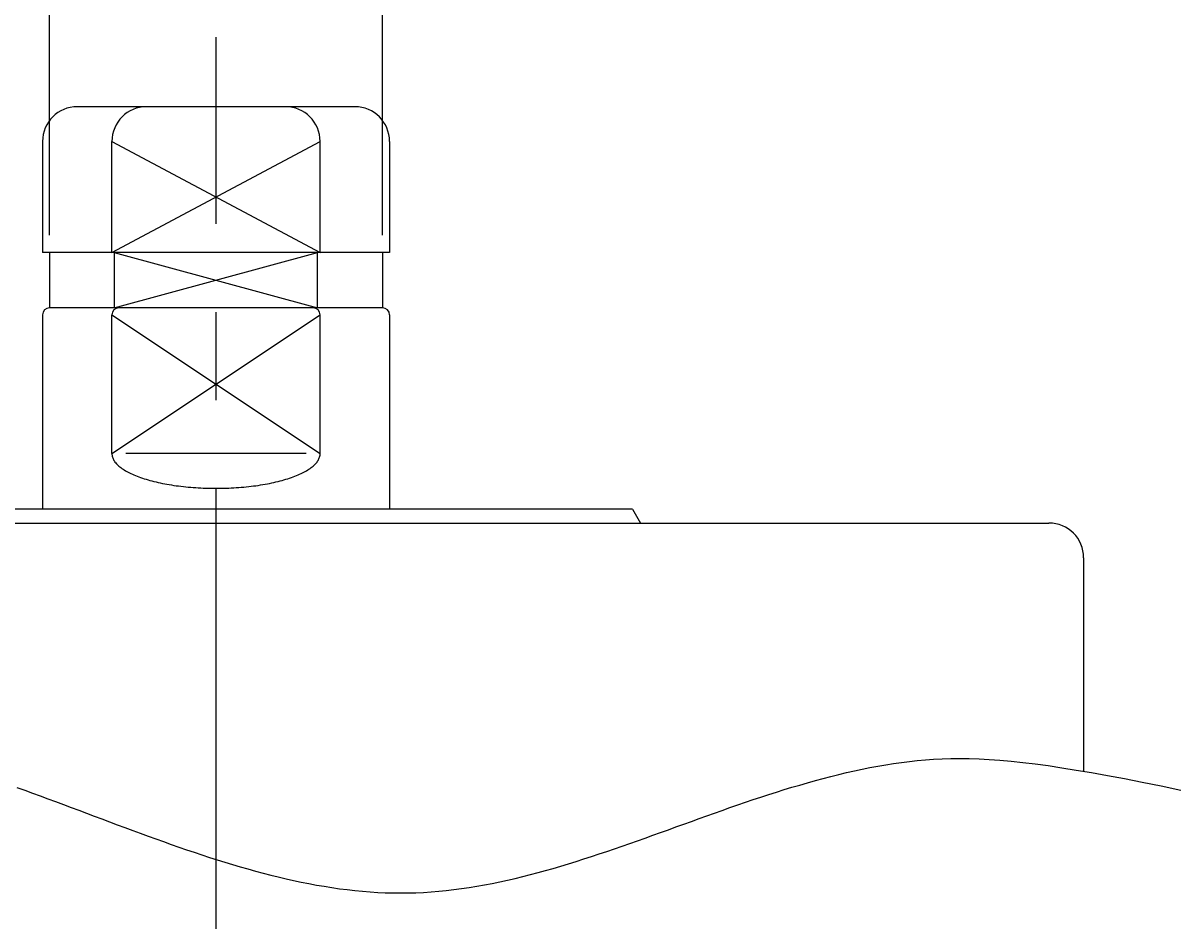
# Model space of a CAD drawing. Extents: x 521 to 631, y -258 to -158.
# Tile 2 of 12: x 533 to 549, y -258 to -245. Entities that reach past the tile are written whole.
import ezdxf

# ---------------------------------------------------------------- set-up
doc = ezdxf.new("R2010")
doc.units = 0
doc.header["$LTSCALE"] = 0.2
doc.linetypes.add('CENTER', pattern=[50.8, 31.75, -6.35, 6.35, -6.35])
doc.layers.get('0').update_dxf_attribs({"linetype": 'CONTINUOUS'})
doc.layers.get('DEFPOINTS').update_dxf_attribs({"linetype": 'CONTINUOUS'})
for name, color, linetype in [('18-0-CON', 3, 'CONTINUOUS'), ('18-2-CEN', 1, 'CENTER'), ('35-0-CON', 7, 'CONTINUOUS')]:
    doc.layers.add(name, color=color, linetype=linetype)
doc.styles.add('DIMENSION', font='isocp.shx', dxfattribs={"bigfont": 'bigfont.shx'})
doc.dimstyles.get("Standard").update_dxf_attribs({"dimtxt": 0.18, "dimasz": 0.18, "dimexe": 0.18, "dimexo": 0.0625, "dimgap": 0.09, "dimtad": 0, "dimtih": 1, "dimtoh": 1, "dimzin": 0, "dimcen": 0.09, "dimazin": 3, "dimtfac": 1, "dimtofl": 0, "dimtmove": 0, "dimatfit": 3})

# ---------------------------------------------------------------- blocks, each defined once
blk = doc.blocks.new('_OPEN30')
at = {"color": 0, "linetype": 'BYBLOCK'}
for p, q in [((-1, 0.268), (0, 0)), ((0, 0), (-1, -0.268)), ((0, 0), (-1, 0))]:
    blk.add_line(p, q, dxfattribs=at)
blk = doc.blocks.new('*U104')
at = {"layer": '18-0-CON', "color": 161, "style": 'DIMENSION'}
blk.add_text('∅4.8', height=2.25, dxfattribs=at).set_placement((539.273, -239.775))
blk = doc.blocks.new('*D33')
at = {"layer": '18-0-CON', "color": 161}
for p, q in [((533.061, -247.875), (533.061, -239.025)), ((537.861, -247.875), (537.861, -239.025)), ((534.561, -240.025), (536.361, -240.025)), ((537.861, -240.025), (545.261, -240.025))]:
    blk.add_line(p, q, dxfattribs=at)
at = {"layer": 'DEFPOINTS', "color": 0}
for p in [(537.861, -240.025), (533.061, -248.125), (537.861, -248.125)]:
    blk.add_point(p, dxfattribs=at)
at = {"layer": '18-0-CON'}
blk.add_blockref('*U104', (0, 0), dxfattribs=at)
at = {"layer": '18-0-CON', "color": 161, "xscale": 1.500000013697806, "yscale": 1.500000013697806, "zscale": 1.500000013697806, "rotation": 180}
blk.add_blockref('_OPEN30', (533.061, -240.025), dxfattribs=at)
at = {"layer": '18-0-CON', "color": 161, "xscale": 1.500000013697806, "yscale": 1.500000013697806, "zscale": 1.500000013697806}
blk.add_blockref('_OPEN30', (537.861, -240.025), dxfattribs=at)

msp = doc.modelspace()

# ---------------------------------------------------------------- linework, layer by layer
at = {"layer": '18-0-CON'}
for p, q in [((533.961, -248.125), (536.961, -246.525)), ((533.961, -246.525), (536.961, -248.125)), ((533.994, -248.925), (536.925, -248.125)), ((533.994, -248.125), (536.925, -248.925)), ((533.961, -251.025), (536.961, -249.025)), ((533.961, -249.025), (536.961, -251.025))]:
    msp.add_line(p, q, dxfattribs=at)
msp.add_polyline3d([(532.593, -255.837, 0), (532.704, -255.877, 0), (532.816, -255.917, 0), (532.927, -255.958, 0), (533.038, -255.999, 0), (533.15, -256.04, 0), (533.261, -256.082, 0), (533.372, -256.123, 0), (533.483, -256.165, 0), (533.594, -256.207, 0), (533.705, -256.249, 0), (533.816, -256.29, 0), (533.927, -256.332, 0), (534.038, -256.374, 0), (534.149, -256.415, 0), (534.26, -256.456, 0), (534.37, -256.497, 0), (534.481, -256.538, 0), (534.592, -256.578, 0), (534.702, -256.617, 0), (534.813, -256.657, 0), (534.924, -256.695, 0), (535.034, -256.733, 0), (535.145, -256.771, 0), (535.255, -256.808, 0), (535.366, -256.844, 0), (535.476, -256.879, 0), (535.586, -256.913, 0), (535.697, -256.947, 0), (535.807, -256.979, 0), (535.917, -257.011, 0), (536.028, -257.042, 0), (536.138, -257.071, 0), (536.248, -257.099, 0), (536.358, -257.126, 0), (536.469, -257.152, 0), (536.579, -257.177, 0), (536.689, -257.2, 0), (536.799, -257.222, 0), (536.909, -257.242, 0), (537.019, -257.261, 0), (537.129, -257.279, 0), (537.239, -257.295, 0), (537.349, -257.309, 0), (537.459, -257.321, 0), (537.569, -257.332, 0), (537.68, -257.341, 0), (537.79, -257.348, 0), (537.9, -257.353, 0), (538.01, -257.356, 0), (538.119, -257.357, 0), (538.229, -257.357, 0), (538.339, -257.354, 0), (538.449, -257.349, 0), (538.559, -257.342, 0), (538.669, -257.333, 0), (538.779, -257.322, 0), (538.889, -257.309, 0), (538.999, -257.294, 0), (539.109, -257.278, 0), (539.219, -257.26, 0), (539.329, -257.24, 0), (539.439, -257.219, 0), (539.549, -257.197, 0), (539.659, -257.173, 0), (539.77, -257.147, 0), (539.88, -257.12, 0), (539.99, -257.092, 0), (540.1, -257.063, 0), (540.21, -257.033, 0), (540.32, -257.002, 0), (540.43, -256.969, 0), (540.541, -256.936, 0), (540.651, -256.902, 0), (540.761, -256.867, 0), (540.872, -256.831, 0), (540.982, -256.795, 0), (541.093, -256.758, 0), (541.203, -256.72, 0), (541.314, -256.682, 0), (541.424, -256.643, 0), (541.535, -256.604, 0), (541.645, -256.565, 0), (541.756, -256.525, 0), (541.867, -256.485, 0), (541.978, -256.445, 0), (542.088, -256.405, 0), (542.199, -256.365, 0), (542.31, -256.325, 0), (542.421, -256.285, 0), (542.533, -256.245, 0), (542.644, -256.205, 0), (542.755, -256.166, 0), (542.866, -256.127, 0), (542.978, -256.088, 0), (543.089, -256.05, 0), (543.201, -256.012, 0), (543.312, -255.975, 0), (543.424, -255.939, 0), (543.536, -255.903, 0), (543.647, -255.868, 0), (543.759, -255.834, 0), (543.871, -255.801, 0), (543.983, -255.768, 0), (544.096, -255.737, 0), (544.208, -255.707, 0), (544.32, -255.677, 0), (544.433, -255.649, 0), (544.545, -255.623, 0), (544.658, -255.597, 0), (544.771, -255.573, 0), (544.883, -255.55, 0), (544.996, -255.529, 0), (545.109, -255.51, 0), (545.223, -255.492, 0), (545.336, -255.475, 0), (545.45, -255.461, 0), (545.564, -255.448, 0), (545.681, -255.437, 0), (545.8, -255.429, 0), (545.922, -255.423, 0), (546.048, -255.419, 0), (546.178, -255.419, 0), (546.313, -255.42, 0), (546.454, -255.425, 0), (546.6, -255.433, 0), (546.754, -255.444, 0), (546.915, -255.458, 0), (547.084, -255.476, 0), (547.262, -255.497, 0), (547.449, -255.522, 0), (547.647, -255.551, 0), (547.855, -255.585, 0), (548.074, -255.622, 0), (548.305, -255.663, 0), (548.549, -255.709, 0), (548.806, -255.76, 0), (549.077, -255.815, 0), (549.362, -255.876, 0)], dxfattribs=at)
at = {"layer": '18-2-CEN'}
msp.add_line((535.461, -257.874), (535.461, -245.025), dxfattribs=at)
at = {"layer": '35-0-CON'}
for p, q in [((537.461, -246.025), (533.461, -246.025)), ((532.961, -246.525), (532.961, -248.125)), ((533.961, -248.125), (533.961, -246.525)), ((536.961, -248.125), (536.961, -246.525)), ((537.961, -246.525), (537.961, -248.125)), ((537.961, -248.125), (532.961, -248.125)), ((533.061, -248.125), (533.061, -248.925)), ((533.994, -248.125), (533.994, -248.925)), ((536.925, -248.925), (536.925, -248.125)), ((537.861, -248.125), (537.861, -248.925)), ((532.961, -249.025), (532.961, -251.825)), ((537.861, -248.925), (533.061, -248.925)), ((533.961, -251.025), (533.961, -249.025)), ((536.961, -251.025), (536.961, -249.025)), ((537.961, -249.025), (537.961, -251.825)), ((536.761, -251.025), (534.161, -251.025)), ((541.461, -251.825), (529.461, -251.825)), ((541.461, -251.825), (541.576, -252.025)), ((523.461, -252.025), (547.461, -252.025)), ((547.961, -252.525), (547.961, -255.602))]:
    msp.add_line(p, q, dxfattribs=at)
msp.add_polyline3d([(533.961, -251.025, 0), (533.961, -251.037, 0), (533.962, -251.049, 0), (533.965, -251.061, 0), (533.968, -251.074, 0), (533.972, -251.086, 0), (533.977, -251.098, 0), (533.983, -251.11, 0), (533.989, -251.122, 0), (533.997, -251.134, 0), (534.005, -251.146, 0), (534.015, -251.158, 0), (534.025, -251.17, 0), (534.036, -251.182, 0), (534.048, -251.193, 0), (534.061, -251.205, 0), (534.075, -251.216, 0), (534.089, -251.227, 0), (534.105, -251.238, 0), (534.121, -251.25, 0), (534.138, -251.26, 0), (534.155, -251.271, 0), (534.174, -251.282, 0), (534.193, -251.292, 0), (534.213, -251.302, 0), (534.234, -251.313, 0), (534.256, -251.323, 0), (534.278, -251.332, 0), (534.301, -251.342, 0), (534.325, -251.351, 0), (534.349, -251.36, 0), (534.374, -251.369, 0), (534.4, -251.378, 0), (534.426, -251.387, 0), (534.453, -251.395, 0), (534.481, -251.403, 0), (534.509, -251.411, 0), (534.538, -251.419, 0), (534.567, -251.426, 0), (534.597, -251.433, 0), (534.627, -251.44, 0), (534.658, -251.447, 0), (534.689, -251.454, 0), (534.721, -251.46, 0), (534.753, -251.466, 0), (534.786, -251.471, 0), (534.819, -251.477, 0), (534.853, -251.482, 0), (534.886, -251.487, 0), (534.921, -251.491, 0), (534.955, -251.495, 0), (534.99, -251.499, 0), (535.025, -251.503, 0), (535.06, -251.507, 0), (535.096, -251.51, 0), (535.132, -251.513, 0), (535.168, -251.515, 0), (535.204, -251.517, 0), (535.24, -251.519, 0), (535.277, -251.521, 0), (535.313, -251.522, 0), (535.35, -251.523, 0), (535.387, -251.524, 0), (535.424, -251.525, 0), (535.461, -251.525, 0), (535.497, -251.525, 0), (535.534, -251.524, 0), (535.571, -251.523, 0), (535.608, -251.522, 0), (535.644, -251.521, 0), (535.681, -251.519, 0), (535.717, -251.517, 0), (535.753, -251.515, 0), (535.789, -251.513, 0), (535.825, -251.51, 0), (535.861, -251.507, 0), (535.896, -251.503, 0), (535.931, -251.499, 0), (535.966, -251.495, 0), (536, -251.491, 0), (536.035, -251.487, 0), (536.068, -251.482, 0), (536.102, -251.477, 0), (536.135, -251.471, 0), (536.168, -251.466, 0), (536.2, -251.46, 0), (536.232, -251.454, 0), (536.263, -251.447, 0), (536.294, -251.44, 0), (536.324, -251.433, 0), (536.354, -251.426, 0), (536.383, -251.419, 0), (536.412, -251.411, 0), (536.44, -251.403, 0), (536.468, -251.395, 0), (536.495, -251.387, 0), (536.521, -251.378, 0), (536.547, -251.369, 0), (536.572, -251.36, 0), (536.596, -251.351, 0), (536.62, -251.342, 0), (536.643, -251.332, 0), (536.665, -251.323, 0), (536.687, -251.313, 0), (536.708, -251.302, 0), (536.728, -251.292, 0), (536.747, -251.282, 0), (536.766, -251.271, 0), (536.783, -251.26, 0), (536.8, -251.25, 0), (536.816, -251.238, 0), (536.832, -251.227, 0), (536.846, -251.216, 0), (536.86, -251.205, 0), (536.873, -251.193, 0), (536.885, -251.182, 0), (536.896, -251.17, 0), (536.906, -251.158, 0), (536.916, -251.146, 0), (536.924, -251.134, 0), (536.932, -251.122, 0), (536.938, -251.11, 0), (536.944, -251.098, 0), (536.949, -251.086, 0), (536.953, -251.074, 0), (536.956, -251.061, 0), (536.959, -251.049, 0), (536.96, -251.037, 0), (536.961, -251.025, 0)], dxfattribs=at)
for centre, radius, start, end in [((533.461, -246.525), 0.5, 90, 180), ((534.461, -246.525), 0.5, 90, 180), ((536.461, -246.525), 0.5, 0, 90), ((537.461, -246.525), 0.5, 0, 90), ((533.061, -249.025), 0.1, 90, 180), ((534.061, -249.025), 0.1, 90, 180), ((536.861, -249.025), 0.1, 0, 90), ((537.861, -249.025), 0.1, 0, 90), ((547.461, -252.525), 0.5, 0, 90)]:
    msp.add_arc(centre, radius, start, end, dxfattribs=at)

# ---------------------------------------------------------------- dimensions: what is measured, and where the dimension line sits
at = {"layer": '18-0-CON'}
dim = msp.add_linear_dim(base=(537.861, -240.025), p1=(533.061, -248.125), p2=(537.861, -248.125), dimstyle='Standard', override={"dimscale": 0.5, "dimpost": '%%c<>'}, dxfattribs=at)
dim.commit()
dim.dimension.update_dxf_attribs({"geometry": '*D33', "text_midpoint": (542.311, -240.025), "dimtype": 128})

doc.saveas('drawing.dxf')
